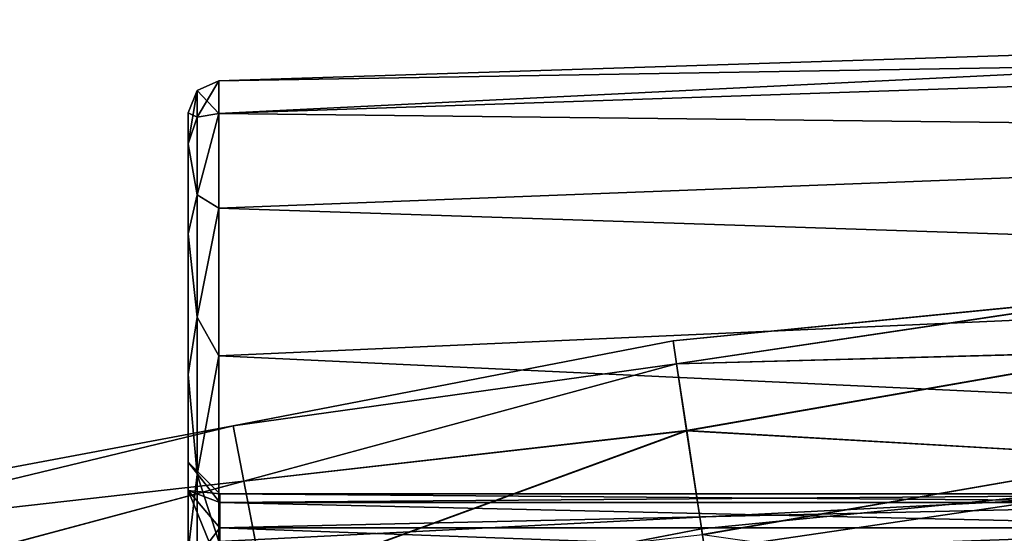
# Model space of a CAD drawing. Header units: millimetres. Extents: x -682 to 137, y -14 to 967.
# Tile 126 of 256: x -479.16 to -463.62, y 24.38 to 32.48. Entities that reach past the tile are written whole.
import ezdxf

# ---------------------------------------------------------------- set-up
doc = ezdxf.new("R2010")
doc.units = ezdxf.units.MM
doc.header["$LTSCALE"] = 65.185185
for name, color, linetype in [('4007', 7, 'CONTINUOUS'), ('4008', 7, 'CONTINUOUS'), ('4012', 7, 'CONTINUOUS'), ('4013', 7, 'CONTINUOUS'), ('4015', 7, 'CONTINUOUS'), ('4018', 7, 'CONTINUOUS'), ('4019', 7, 'CONTINUOUS'), ('4020', 7, 'CONTINUOUS'), ('4021', 7, 'CONTINUOUS'), ('4541', 7, 'CONTINUOUS'), ('4545', 7, 'CONTINUOUS'), ('4548', 7, 'CONTINUOUS')]:
    doc.layers.add(name, color=color, linetype=linetype)

msp = doc.modelspace()

# ---------------------------------------------------------------- linework, layer by layer
at = {"layer": '4007', "color": 7, "linetype": 'CONTINUOUS', "true_color": 0x191919}
for points in [[(-476.5, 30.526, 3.095), (-476.5, 31.016), (-476.5, 25.054, 1.952), (-476.5, 30.526, 3.095)], [(-476.5, 31.016), (-476.5, 30.526, -3.095), (-476.5, 25.5), (-476.5, 31.016)], [(-476.5, 25.054, 1.952), (-476.5, 31.016), (-476.5, 25.5), (-476.5, 25.054, 1.952)], [(-476.5, 29.102, 5.888), (-476.5, 30.526, 3.095), (-476.5, 12.898, 5.888), (-476.5, 29.102, 5.888)], [(-476.5, 12.898, 5.888), (-476.5, 30.526, 3.095), (-476.5, 22.002, 4.387), (-476.5, 12.898, 5.888)], [(-476.5, 22.002, 4.387), (-476.5, 30.526, 3.095), (-476.5, 23.805, 3.518), (-476.5, 22.002, 4.387)], [(-476.5, 23.805, 3.518), (-476.5, 30.526, 3.095), (-476.5, 25.054, 1.952), (-476.5, 23.805, 3.518)], [(-476.5, 30.526, -3.095), (-476.5, 29.102, -5.888), (-476.5, 23.805, -3.518), (-476.5, 30.526, -3.095)], [(-476.5, 25.5), (-476.5, 30.526, -3.095), (-476.5, 25.054, -1.952), (-476.5, 25.5)], [(-476.5, 25.054, -1.952), (-476.5, 30.526, -3.095), (-476.5, 23.805, -3.518), (-476.5, 25.054, -1.952)], [(-476.5, 26.886, 8.104), (-476.5, 29.102, 5.888), (-476.5, 15.114, 8.104), (-476.5, 26.886, 8.104)], [(-476.5, 15.114, 8.104), (-476.5, 29.102, 5.888), (-476.5, 12.898, 5.888), (-476.5, 15.114, 8.104)], [(-476.5, 12.898, -5.888), (-476.5, 11.474, -3.095), (-476.5, 29.102, -5.888), (-476.5, 12.898, -5.888)], [(-476.5, 29.102, -5.888), (-476.5, 11.474, -3.095), (-476.5, 19.998, -4.387), (-476.5, 29.102, -5.888)], [(-476.5, 26.886, -8.104), (-476.5, 12.898, -5.888), (-476.5, 29.102, -5.888), (-476.5, 26.886, -8.104)], [(-476.5, 23.805, -3.518), (-476.5, 29.102, -5.888), (-476.5, 22.002, -4.387), (-476.5, 23.805, -3.518)], [(-476.5, 22.002, -4.387), (-476.5, 29.102, -5.888), (-476.5, 19.998, -4.387), (-476.5, 22.002, -4.387)], [(-476.5, 24.094, 9.526), (-476.5, 26.886, 8.104), (-476.5, 17.906, 9.526), (-476.5, 24.094, 9.526)], [(-476.5, 17.906, 9.526), (-476.5, 26.886, 8.104), (-476.5, 15.114, 8.104), (-476.5, 17.906, 9.526)], [(-476.5, 15.114, -8.104), (-476.5, 12.898, -5.888), (-476.5, 26.886, -8.104), (-476.5, 15.114, -8.104)], [(-476.5, 24.094, -9.526), (-476.5, 15.114, -8.104), (-476.5, 26.886, -8.104), (-476.5, 24.094, -9.526)]]:
    msp.add_3dface(points, dxfattribs=at)
at = {"layer": '4008', "color": 7, "linetype": 'CONTINUOUS', "true_color": 0x191919}
for points in [[(-458.5, 25), (-458.5, 24.864, 1.035), (-476, 25), (-458.5, 25)], [(-476, 25), (-458.5, 24.864, 1.035), (-476, 24.864, 1.035), (-476, 25)], [(-458.5, 24.864, 1.035), (-458.5, 24.464, 2), (-476, 24.864, 1.035), (-458.5, 24.864, 1.035)], [(-476, 24.864, 1.035), (-458.5, 24.464, 2), (-476, 24.464, 2), (-476, 24.864, 1.035)], [(-458.5, 24.464, 2), (-458.5, 23.828, 2.828), (-476, 24.464, 2), (-458.5, 24.464, 2)], [(-476, 24.464, 2), (-458.5, 23.828, 2.828), (-476, 23.828, 2.828), (-476, 24.464, 2)]]:
    msp.add_3dface(points, dxfattribs=at)
at = {"layer": '4012', "color": 7, "linetype": 'CONTINUOUS', "true_color": 0x191919}
for points in [[(-476.016, 31.516), (-476.016, 31.001, 3.249), (-446.016, 32.483), (-476.016, 31.516)], [(-446.016, 32.483), (-476.016, 31.001, 3.249), (-446.016, 32.018, 3.235), (-446.016, 32.483)], [(-446.016, 32.018, 3.235), (-476.016, 31.001, 3.249), (-446.016, 30.66, 6.208), (-446.016, 32.018, 3.235)], [(-476.016, 31.001, 3.249), (-476.016, 29.507, 6.181), (-446.016, 30.66, 6.208), (-476.016, 31.001, 3.249)], [(-446.016, 30.66, 6.208), (-476.016, 29.507, 6.181), (-446.016, 28.52, 8.679), (-446.016, 30.66, 6.208)], [(-476.016, 29.507, 6.181), (-476.016, 27.181, 8.507), (-446.016, 28.52, 8.679), (-476.016, 29.507, 6.181)], [(-446.016, 28.52, 8.679), (-476.016, 27.181, 8.507), (-446.016, 25.77, 10.446), (-446.016, 28.52, 8.679)], [(-476.016, 27.181, 8.507), (-476.016, 24.25, 10.001), (-446.016, 25.77, 10.446), (-476.016, 27.181, 8.507)], [(-446.016, 25.77, 10.446), (-476.016, 24.25, 10.001), (-446.016, 22.634, 11.366), (-446.016, 25.77, 10.446)]]:
    msp.add_3dface(points, dxfattribs=at)
at = {"layer": '4013', "color": 7, "linetype": 'CONTINUOUS', "true_color": 0x191919}
for points in [[(-458.5, 25), (-476, 25), (-476, 24.864, -1.035), (-458.5, 25)], [(-458.5, 24.864, -1.035), (-458.5, 25), (-476, 24.864, -1.035), (-458.5, 24.864, -1.035)], [(-458.5, 24.464, -2), (-458.5, 24.864, -1.035), (-476, 24.464, -2), (-458.5, 24.464, -2)], [(-476, 24.464, -2), (-458.5, 24.864, -1.035), (-476, 24.864, -1.035), (-476, 24.464, -2)], [(-458.5, 23.828, -2.828), (-458.5, 24.464, -2), (-476, 23.828, -2.828), (-458.5, 23.828, -2.828)], [(-476, 23.828, -2.828), (-458.5, 24.464, -2), (-476, 24.464, -2), (-476, 23.828, -2.828)]]:
    msp.add_3dface(points, dxfattribs=at)
at = {"layer": '4015', "color": 7, "linetype": 'CONTINUOUS', "true_color": 0x191919}
for points in [[(-476.016, 31.516), (-446.016, 32.483), (-446.016, 32.018, -3.235), (-476.016, 31.516)], [(-476.016, 31.001, -3.249), (-476.016, 31.516), (-446.016, 32.018, -3.235), (-476.016, 31.001, -3.249)], [(-446.016, 30.66, -6.208), (-476.016, 31.001, -3.249), (-446.016, 32.018, -3.235), (-446.016, 30.66, -6.208)], [(-476.016, 29.507, -6.181), (-476.016, 31.001, -3.249), (-446.016, 30.66, -6.208), (-476.016, 29.507, -6.181)], [(-446.016, 28.52, -8.679), (-476.016, 29.507, -6.181), (-446.016, 30.66, -6.208), (-446.016, 28.52, -8.679)], [(-476.016, 27.181, -8.507), (-476.016, 29.507, -6.181), (-446.016, 28.52, -8.679), (-476.016, 27.181, -8.507)], [(-446.016, 25.77, -10.446), (-476.016, 27.181, -8.507), (-446.016, 28.52, -8.679), (-446.016, 25.77, -10.446)], [(-476.016, 24.25, -10.001), (-476.016, 27.181, -8.507), (-446.016, 25.77, -10.446), (-476.016, 24.25, -10.001)], [(-446.016, 22.634, -11.366), (-476.016, 24.25, -10.001), (-446.016, 25.77, -10.446), (-446.016, 22.634, -11.366)]]:
    msp.add_3dface(points, dxfattribs=at)
at = {"layer": '4018', "color": 7, "linetype": 'CONTINUOUS', "true_color": 0x191919}
for points in [[(-476.016, 31.001, 3.249), (-476.016, 31.516), (-476.359, 30.944, 2.92), (-476.016, 31.001, 3.249)], [(-476.016, 31.516), (-476.359, 31.364), (-476.359, 30.944, 2.92), (-476.016, 31.516)], [(-476.5, 31.016), (-476.5, 30.526, 3.095), (-476.359, 31.364), (-476.5, 31.016)], [(-476.359, 31.364), (-476.5, 30.526, 3.095), (-476.359, 30.944, 2.92), (-476.359, 31.364)], [(-476.359, 30.944, 2.92), (-476.5, 30.526, 3.095), (-476.359, 29.718, 5.603), (-476.359, 30.944, 2.92)], [(-476.016, 29.507, 6.181), (-476.016, 31.001, 3.249), (-476.359, 29.718, 5.603), (-476.016, 29.507, 6.181)], [(-476.016, 31.001, 3.249), (-476.359, 30.944, 2.92), (-476.359, 29.718, 5.603), (-476.016, 31.001, 3.249)], [(-476.5, 30.526, 3.095), (-476.5, 29.102, 5.888), (-476.359, 29.718, 5.603), (-476.5, 30.526, 3.095)], [(-476.359, 29.718, 5.603), (-476.5, 29.102, 5.888), (-476.359, 27.787, 7.832), (-476.359, 29.718, 5.603)], [(-476.016, 29.507, 6.181), (-476.359, 29.718, 5.603), (-476.359, 27.787, 7.832), (-476.016, 29.507, 6.181)], [(-476.016, 27.181, 8.507), (-476.016, 29.507, 6.181), (-476.359, 27.787, 7.832), (-476.016, 27.181, 8.507)], [(-476.5, 29.102, 5.888), (-476.5, 26.886, 8.104), (-476.359, 27.787, 7.832), (-476.5, 29.102, 5.888)], [(-476.359, 27.787, 7.832), (-476.5, 26.886, 8.104), (-476.359, 25.305, 9.427), (-476.359, 27.787, 7.832)], [(-476.016, 27.181, 8.507), (-476.359, 27.787, 7.832), (-476.359, 25.305, 9.427), (-476.016, 27.181, 8.507)], [(-476.016, 24.25, 10.001), (-476.016, 27.181, 8.507), (-476.359, 25.305, 9.427), (-476.016, 24.25, 10.001)], [(-476.5, 26.886, 8.104), (-476.5, 24.094, 9.526), (-476.359, 25.305, 9.427), (-476.5, 26.886, 8.104)], [(-476.359, 25.305, 9.427), (-476.5, 24.094, 9.526), (-476.359, 22.475, 10.258), (-476.359, 25.305, 9.427)], [(-476.016, 24.25, 10.001), (-476.359, 25.305, 9.427), (-476.359, 22.475, 10.258), (-476.016, 24.25, 10.001)]]:
    msp.add_3dface(points, dxfattribs=at)
at = {"layer": '4019', "color": 7, "linetype": 'CONTINUOUS', "true_color": 0x191919}
for points in [[(-476.016, 31.516), (-476.016, 31.001, -3.249), (-476.359, 31.364), (-476.016, 31.516)], [(-476.359, 30.944, -2.92), (-476.5, 31.016), (-476.359, 31.364), (-476.359, 30.944, -2.92)], [(-476.016, 31.001, -3.249), (-476.359, 30.944, -2.92), (-476.359, 31.364), (-476.016, 31.001, -3.249)], [(-476.5, 30.526, -3.095), (-476.5, 31.016), (-476.359, 30.944, -2.92), (-476.5, 30.526, -3.095)], [(-476.359, 29.718, -5.603), (-476.5, 30.526, -3.095), (-476.359, 30.944, -2.92), (-476.359, 29.718, -5.603)], [(-476.016, 31.001, -3.249), (-476.016, 29.507, -6.181), (-476.359, 29.718, -5.603), (-476.016, 31.001, -3.249)], [(-476.016, 31.001, -3.249), (-476.359, 29.718, -5.603), (-476.359, 30.944, -2.92), (-476.016, 31.001, -3.249)], [(-476.5, 29.102, -5.888), (-476.5, 30.526, -3.095), (-476.359, 29.718, -5.603), (-476.5, 29.102, -5.888)], [(-476.359, 27.787, -7.832), (-476.5, 29.102, -5.888), (-476.359, 29.718, -5.603), (-476.359, 27.787, -7.832)], [(-476.016, 29.507, -6.181), (-476.359, 27.787, -7.832), (-476.359, 29.718, -5.603), (-476.016, 29.507, -6.181)], [(-476.016, 29.507, -6.181), (-476.016, 27.181, -8.507), (-476.359, 27.787, -7.832), (-476.016, 29.507, -6.181)], [(-476.5, 26.886, -8.104), (-476.5, 29.102, -5.888), (-476.359, 27.787, -7.832), (-476.5, 26.886, -8.104)], [(-476.359, 25.305, -9.427), (-476.5, 26.886, -8.104), (-476.359, 27.787, -7.832), (-476.359, 25.305, -9.427)], [(-476.016, 27.181, -8.507), (-476.359, 25.305, -9.427), (-476.359, 27.787, -7.832), (-476.016, 27.181, -8.507)], [(-476.016, 27.181, -8.507), (-476.016, 24.25, -10.001), (-476.359, 25.305, -9.427), (-476.016, 27.181, -8.507)], [(-476.5, 24.094, -9.526), (-476.5, 26.886, -8.104), (-476.359, 25.305, -9.427), (-476.5, 24.094, -9.526)], [(-476.359, 22.475, -10.258), (-476.5, 24.094, -9.526), (-476.359, 25.305, -9.427), (-476.359, 22.475, -10.258)], [(-476.016, 24.25, -10.001), (-476.359, 22.475, -10.258), (-476.359, 25.305, -9.427), (-476.016, 24.25, -10.001)]]:
    msp.add_3dface(points, dxfattribs=at)
at = {"layer": '4020', "color": 7, "linetype": 'CONTINUOUS', "true_color": 0x191919}
for points in [[(-476.5, 25.5), (-476.5, 25.054, -1.952), (-476, 25), (-476.5, 25.5)], [(-476.5, 25.054, -1.952), (-476.5, 23.805, -3.518), (-476, 24.464, -2), (-476.5, 25.054, -1.952)], [(-476, 25), (-476.5, 25.054, -1.952), (-476, 24.864, -1.035), (-476, 25)], [(-476.5, 25.054, -1.952), (-476, 24.464, -2), (-476, 24.864, -1.035), (-476.5, 25.054, -1.952)], [(-476.5, 23.805, -3.518), (-476, 23.828, -2.828), (-476, 24.464, -2), (-476.5, 23.805, -3.518)]]:
    msp.add_3dface(points, dxfattribs=at)
at = {"layer": '4021', "color": 7, "linetype": 'CONTINUOUS', "true_color": 0x191919}
for points in [[(-476.5, 25.054, 1.952), (-476.5, 25.5), (-476, 24.864, 1.035), (-476.5, 25.054, 1.952)], [(-476.5, 25.5), (-476, 25), (-476, 24.864, 1.035), (-476.5, 25.5)], [(-476.5, 23.805, 3.518), (-476.5, 25.054, 1.952), (-476, 23.828, 2.828), (-476.5, 23.805, 3.518)], [(-476.5, 25.054, 1.952), (-476, 24.864, 1.035), (-476, 24.464, 2), (-476.5, 25.054, 1.952)], [(-476.5, 25.054, 1.952), (-476, 24.464, 2), (-476, 23.828, 2.828), (-476.5, 25.054, 1.952)]]:
    msp.add_3dface(points, dxfattribs=at)
at = {"layer": '4541', "color": 7, "linetype": 'CONTINUOUS', "true_color": 0x191919}
for points in [[(-482.826, 24.754, -0.003), (-482.745, 24.396, 2.315), (-475.79, 26.076, 1.299), (-482.826, 24.754, -0.003)], [(-475.79, 26.075, -1.305), (-482.826, 24.754, -0.003), (-475.79, 26.076, 1.299), (-475.79, 26.075, -1.305)], [(-482.744, 24.395, -2.32), (-482.826, 24.754, -0.003), (-475.79, 26.075, -1.305), (-482.744, 24.395, -2.32)], [(-475.79, 26.076, 1.299), (-482.745, 24.396, 2.315), (-475.622, 25.202, 3.747), (-475.79, 26.076, 1.299)], [(-475.621, 25.199, -3.753), (-482.744, 24.395, -2.32), (-475.79, 26.075, -1.305), (-475.621, 25.199, -3.753)], [(-482.745, 24.396, 2.315), (-482.509, 23.357, 4.406), (-475.622, 25.202, 3.747), (-482.745, 24.396, 2.315)], [(-482.507, 23.354, -4.411), (-482.744, 24.395, -2.32), (-475.621, 25.199, -3.753), (-482.507, 23.354, -4.411)], [(-475.622, 25.202, 3.747), (-482.509, 23.357, 4.406), (-475.305, 23.559, 5.743), (-475.622, 25.202, 3.747)], [(-475.303, 23.554, -5.747), (-482.507, 23.354, -4.411), (-475.621, 25.199, -3.753), (-475.303, 23.554, -5.747)]]:
    msp.add_3dface(points, dxfattribs=at)
at = {"layer": '4545', "color": 7, "linetype": 'CONTINUOUS', "true_color": 0x191919}
for points in [[(-468.85, 27.415, -0.003), (-468.795, 27.053, 2.315), (-461.512, 28.139, 1.299), (-468.85, 27.415, -0.003)], [(-461.512, 28.138, -1.305), (-468.85, 27.415, -0.003), (-461.512, 28.139, 1.299), (-461.512, 28.138, -1.305)], [(-468.795, 27.052, -2.32), (-468.85, 27.415, -0.003), (-461.512, 28.138, -1.305), (-468.795, 27.052, -2.32)], [(-461.512, 28.139, 1.299), (-468.795, 27.053, 2.315), (-461.45, 27.251, 3.747), (-461.512, 28.139, 1.299)], [(-461.45, 27.248, -3.753), (-468.795, 27.052, -2.32), (-461.512, 28.138, -1.305), (-461.45, 27.248, -3.753)], [(-475.79, 26.075, -1.305), (-475.79, 26.076, 1.299), (-468.85, 27.415, -0.003), (-475.79, 26.075, -1.305)], [(-468.795, 27.052, -2.32), (-475.79, 26.075, -1.305), (-468.85, 27.415, -0.003), (-468.795, 27.052, -2.32)], [(-468.85, 27.415, -0.003), (-475.79, 26.076, 1.299), (-468.795, 27.053, 2.315), (-468.85, 27.415, -0.003)], [(-468.795, 27.053, 2.315), (-468.635, 26.001, 4.406), (-461.45, 27.251, 3.747), (-468.795, 27.053, 2.315)], [(-468.634, 25.997, -4.411), (-468.795, 27.052, -2.32), (-461.45, 27.248, -3.753), (-468.634, 25.997, -4.411)], [(-461.45, 27.251, 3.747), (-468.635, 26.001, 4.406), (-461.334, 25.582, 5.743), (-461.45, 27.251, 3.747)], [(-461.333, 25.577, -5.747), (-468.634, 25.997, -4.411), (-461.45, 27.248, -3.753), (-461.333, 25.577, -5.747)], [(-475.79, 26.076, 1.299), (-475.622, 25.202, 3.747), (-468.795, 27.053, 2.315), (-475.79, 26.076, 1.299)], [(-475.621, 25.199, -3.753), (-475.79, 26.075, -1.305), (-468.795, 27.052, -2.32), (-475.621, 25.199, -3.753)], [(-468.795, 27.053, 2.315), (-475.622, 25.202, 3.747), (-468.635, 26.001, 4.406), (-468.795, 27.053, 2.315)], [(-468.634, 25.997, -4.411), (-475.621, 25.199, -3.753), (-468.795, 27.052, -2.32), (-468.634, 25.997, -4.411)], [(-475.622, 25.202, 3.747), (-475.305, 23.559, 5.743), (-468.635, 26.001, 4.406), (-475.622, 25.202, 3.747)], [(-475.303, 23.554, -5.747), (-475.621, 25.199, -3.753), (-468.634, 25.997, -4.411), (-475.303, 23.554, -5.747)], [(-468.635, 26.001, 4.406), (-475.305, 23.559, 5.743), (-468.385, 24.361, 6.066), (-468.635, 26.001, 4.406)], [(-468.384, 24.356, -6.069), (-475.303, 23.554, -5.747), (-468.634, 25.997, -4.411), (-468.384, 24.356, -6.069)], [(-468.635, 26.001, 4.406), (-468.385, 24.361, 6.066), (-461.334, 25.582, 5.743), (-468.635, 26.001, 4.406)], [(-468.384, 24.356, -6.069), (-468.634, 25.997, -4.411), (-461.333, 25.577, -5.747), (-468.384, 24.356, -6.069)], [(-461.334, 25.582, 5.743), (-468.385, 24.361, 6.066), (-461.176, 23.332, 7.047), (-461.334, 25.582, 5.743)], [(-461.175, 23.326, -7.049), (-468.384, 24.356, -6.069), (-461.333, 25.577, -5.747), (-461.175, 23.326, -7.049)]]:
    msp.add_3dface(points, dxfattribs=at)
at = {"layer": '4548', "color": 7, "linetype": 'CONTINUOUS', "true_color": 0x191919}
for points in [[(-468.346, 24.111, 1.72), (-468.398, 24.449, -0.002), (-461.303, 25.147, 1), (-468.346, 24.111, 1.72)], [(-461.303, 25.147, 1), (-468.398, 24.449, -0.002), (-461.303, 25.146, -1.003), (-461.303, 25.147, 1)], [(-468.398, 24.449, -0.002), (-468.346, 24.11, -1.724), (-461.303, 25.146, -1.003), (-468.398, 24.449, -0.002)], [(-461.242, 24.281, 2.804), (-468.346, 24.111, 1.72), (-461.303, 25.147, 1), (-461.242, 24.281, 2.804)], [(-461.303, 25.146, -1.003), (-468.346, 24.11, -1.724), (-461.242, 24.279, -2.807), (-461.303, 25.146, -1.003)], [(-475.221, 23.131, 1), (-475.221, 23.13, -1.003), (-468.398, 24.449, -0.002), (-475.221, 23.131, 1)], [(-468.346, 24.111, 1.72), (-475.221, 23.131, 1), (-468.398, 24.449, -0.002), (-468.346, 24.111, 1.72)], [(-468.398, 24.449, -0.002), (-475.221, 23.13, -1.003), (-468.346, 24.11, -1.724), (-468.398, 24.449, -0.002)]]:
    msp.add_3dface(points, dxfattribs=at)

doc.saveas('drawing.dxf')
